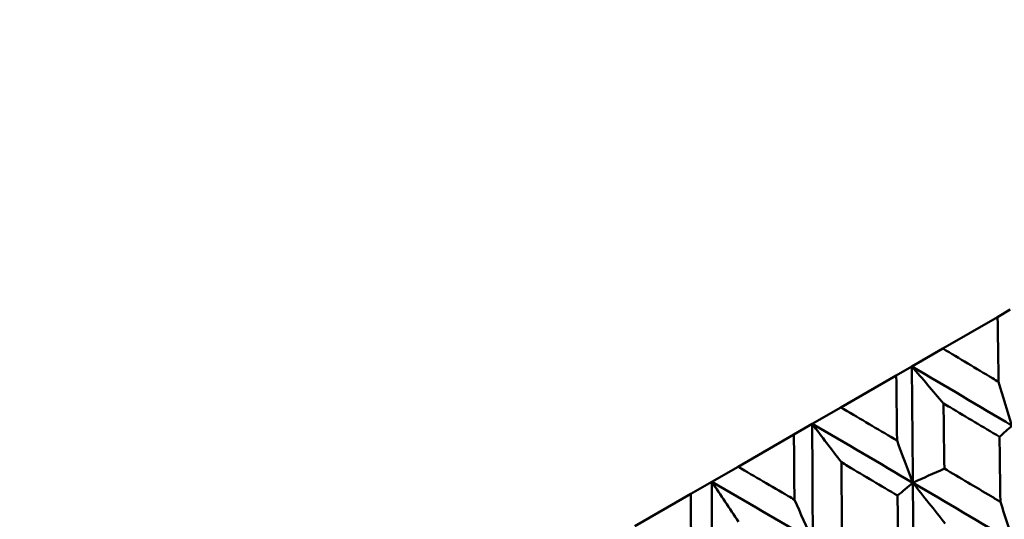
# Model space of a CAD drawing. Header units: millimetres. Extents: x 188 to 1913, y 148 to 2839.
# Tile 109 of 211: x 599.3 to 609.66, y 545.54 to 550.8. Entities that reach past the tile are written whole.
import ezdxf

# ---------------------------------------------------------------- set-up
doc = ezdxf.new("R2010")
doc.units = ezdxf.units.MM
doc.header["$LTSCALE"] = 10
doc.layers.add('Widoczne (ISO)', color=7, linetype='Continuous', lineweight=50)

msp = doc.modelspace()

# ---------------------------------------------------------------- linework, layer by layer
at = {"layer": 'Widoczne (ISO)'}
for p, q in [((609.588, 547.668), (609.722, 547.746)), ((609.588, 547.668), (609.012, 547.336)), ((608.686, 547.148), (609.012, 547.336)), ((608.522, 547.053), (608.686, 547.148)), ((608.522, 547.053), (607.939, 546.717)), ((607.638, 546.543), (607.939, 546.717)), ((607.445, 546.432), (607.638, 546.543)), ((607.445, 546.432), (606.858, 546.092)), ((606.582, 545.933), (606.858, 546.092)), ((606.361, 545.805), (606.582, 545.933)), ((606.361, 545.805), (605.771, 545.465))]:
    msp.add_line(p, q, dxfattribs=at)
msp.add_circle((591.006, 570.464), 50, dxfattribs=at)
msp.add_arc((591.272, 570.003), 22.5, 340.215, 259.785, dxfattribs=at)
for points, knots in [([(609.599, 546.985), (609.599, 547.009), (609.598, 547.034), (609.595, 547.262), (609.591, 547.465), (609.588, 547.668)], [0.05393723, 0.05393723, 0.05393723, 0.05393723, 0.06137399, 0.06137399, 0.12273355, 0.12273355, 0.12273355, 0.12273355]), ([(609.012, 547.336), (609.186, 547.232), (609.361, 547.127), (609.557, 547.01), (609.578, 546.997), (609.599, 546.985)], [0, 0, 0, 0, 0.06135239, 0.06135239, 0.06879633, 0.06879633, 0.06879633, 0.06879633]), ([(608.53, 546.368), (608.53, 546.392), (608.53, 546.417), (608.527, 546.646), (608.525, 546.85), (608.522, 547.053)], [0.05393723, 0.05393723, 0.05393723, 0.05393723, 0.06137399, 0.06137399, 0.12273355, 0.12273355, 0.12273355, 0.12273355]), ([(607.939, 546.717), (608.115, 546.613), (608.291, 546.509), (608.488, 546.393), (608.509, 546.38), (608.53, 546.368)], [0, 0, 0, 0, 0.06135239, 0.06135239, 0.06879633, 0.06879633, 0.06879633, 0.06879633]), ([(609.608, 546.407), (609.435, 546.51), (609.262, 546.614), (609.065, 546.731), (609.042, 546.744), (609.019, 546.758)], [0.00523804, 0.00523804, 0.00523804, 0.00523804, 0.06606705, 0.06606705, 0.07409033, 0.07409033, 0.07409033, 0.07409033]), ([(609.019, 546.758), (609.02, 546.731), (609.02, 546.705), (609.023, 546.476), (609.026, 546.274), (609.028, 546.072)], [0.05804162, 0.05804162, 0.05804162, 0.05804162, 0.06605559, 0.06605559, 0.12689392, 0.12689392, 0.12689392, 0.12689392]), ([(607.451, 545.744), (607.45, 545.769), (607.45, 545.794), (607.449, 546.023), (607.447, 546.227), (607.445, 546.432)], [0.05393723, 0.05393723, 0.05393723, 0.05393723, 0.06137399, 0.06137399, 0.12273355, 0.12273355, 0.12273355, 0.12273355]), ([(609.618, 545.722), (609.617, 545.76), (609.617, 545.798), (609.614, 546.027), (609.611, 546.217), (609.608, 546.407)], [0.04993807, 0.04993807, 0.04993807, 0.04993807, 0.0614821, 0.0614821, 0.11877783, 0.11877783, 0.11877783, 0.11877783]), ([(606.858, 546.092), (607.034, 545.989), (607.21, 545.886), (607.408, 545.77), (607.429, 545.757), (607.451, 545.744)], [0, 0, 0, 0, 0.06135239, 0.06135239, 0.06879633, 0.06879633, 0.06879633, 0.06879633]), ([(608.536, 545.788), (608.362, 545.891), (608.188, 545.994), (607.991, 546.11), (607.968, 546.124), (607.945, 546.138)], [0.00523804, 0.00523804, 0.00523804, 0.00523804, 0.06606705, 0.06606705, 0.07409033, 0.07409033, 0.07409033, 0.07409033]), ([(607.945, 546.138), (607.945, 546.111), (607.945, 546.084), (607.947, 545.855), (607.949, 545.653), (607.951, 545.45)], [0.05804162, 0.05804162, 0.05804162, 0.05804162, 0.06605559, 0.06605559, 0.12689392, 0.12689392, 0.12689392, 0.12689392]), ([(609.028, 546.072), (609.192, 545.975), (609.356, 545.878), (609.552, 545.761), (609.585, 545.741), (609.618, 545.722)], [0.00418374, 0.00418374, 0.00418374, 0.00418374, 0.06147247, 0.06147247, 0.07302352, 0.07302352, 0.07302352, 0.07302352]), ([(606.365, 545.117), (606.365, 545.142), (606.364, 545.167), (606.363, 545.396), (606.362, 545.601), (606.361, 545.805)], [0.05393723, 0.05393723, 0.05393723, 0.05393723, 0.06137399, 0.06137399, 0.12273355, 0.12273355, 0.12273355, 0.12273355]), ([(608.543, 545.101), (608.543, 545.14), (608.542, 545.178), (608.54, 545.407), (608.538, 545.598), (608.536, 545.788)], [0.04993807, 0.04993807, 0.04993807, 0.04993807, 0.0614821, 0.0614821, 0.11877783, 0.11877783, 0.11877783, 0.11877783])]:
    msp.add_open_spline(points, degree=3, knots=knots, dxfattribs=at)
for points in [[(608.686, 547.148), (609.038, 546.941), (609.389, 546.733), (609.739, 546.524)], [(609.019, 546.758), (608.908, 546.888), (608.797, 547.018), (608.686, 547.148)], [(608.686, 547.148), (608.69, 546.74), (608.693, 546.332), (608.697, 545.923)], [(609.599, 546.985), (609.646, 546.831), (609.692, 546.678), (609.739, 546.524)], [(607.638, 546.543), (607.992, 546.337), (608.344, 546.13), (608.697, 545.923)], [(607.945, 546.138), (607.842, 546.273), (607.74, 546.408), (607.638, 546.543)], [(607.638, 546.543), (607.64, 546.134), (607.642, 545.725), (607.644, 545.315)], [(609.739, 546.524), (609.695, 546.485), (609.652, 546.446), (609.608, 546.407)], [(608.53, 546.368), (608.586, 546.219), (608.641, 546.071), (608.697, 545.923)], [(608.697, 545.923), (608.807, 545.973), (608.918, 546.022), (609.028, 546.072)], [(606.582, 545.933), (606.936, 545.728), (607.29, 545.521), (607.644, 545.315)], [(606.861, 545.512), (606.768, 545.653), (606.675, 545.793), (606.582, 545.933)], [(606.582, 545.933), (606.583, 545.524), (606.584, 545.114), (606.585, 544.704)], [(608.697, 545.923), (608.643, 545.878), (608.59, 545.833), (608.536, 545.788)], [(609.036, 545.492), (608.923, 545.636), (608.81, 545.78), (608.697, 545.923)], [(608.697, 545.923), (608.7, 545.514), (608.703, 545.104), (608.706, 544.694)], [(608.697, 545.923), (609.05, 545.715), (609.402, 545.507), (609.754, 545.299)], [(607.451, 545.744), (607.515, 545.601), (607.58, 545.458), (607.644, 545.315)], [(609.618, 545.722), (609.663, 545.581), (609.709, 545.44), (609.754, 545.299)]]:
    msp.add_open_spline(points, degree=3, dxfattribs=at)

doc.saveas('drawing.dxf')
